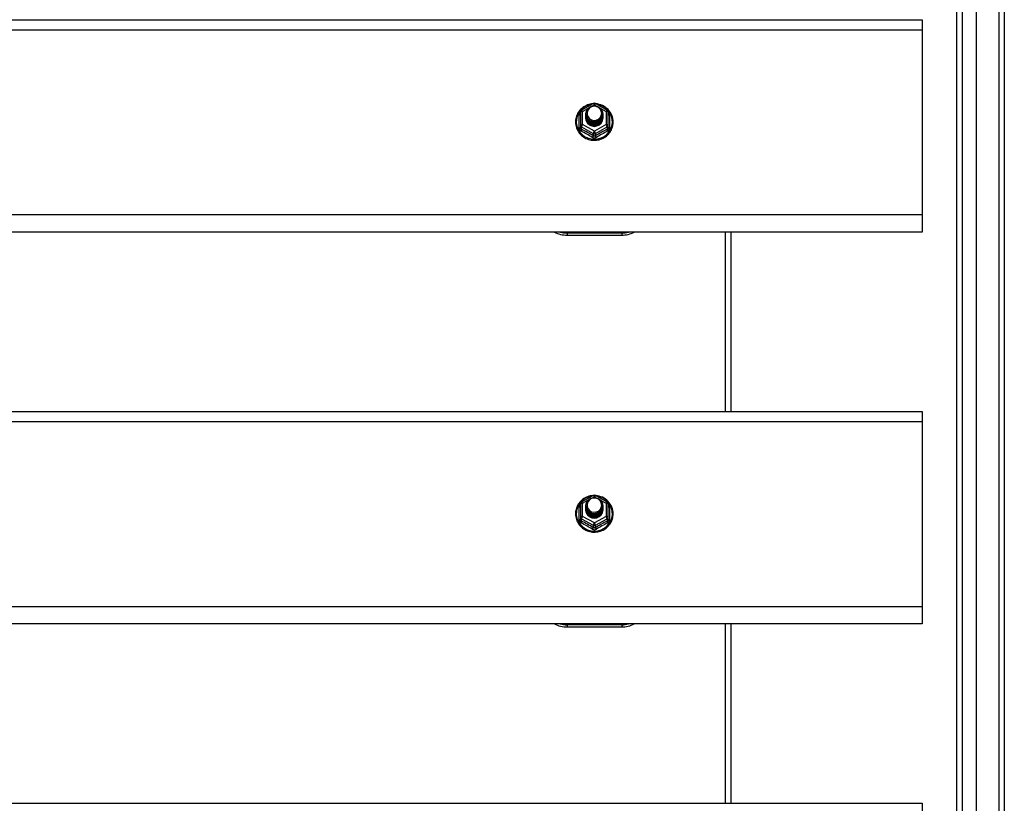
# Model space of a CAD drawing. Header units: inches. Extents: x 96 to 240, y 67 to 108.
# Tile 29 of 33: x 222 to 240, y 75 to 89. Entities that reach past the tile are written whole.
import ezdxf

# ---------------------------------------------------------------- set-up
doc = ezdxf.new("R2010")
doc.units = ezdxf.units.IN
doc.header["$MEASUREMENT"] = 0
doc.layers.add('Visible Edges(ANSI)', color=7, linetype='Continuous', lineweight=25)
doc.layers.add('Visible Tangent Edges(ANSI)', color=7, linetype='Continuous', lineweight=25)

msp = doc.modelspace()

# ---------------------------------------------------------------- linework, layer by layer
at = {"layer": 'Visible Edges(ANSI)'}
for p, q in [((239.596, 68.411), (239.596, 105.993)), ((239.242, 68.599), (239.242, 105.805)), ((240.108, 105.828), (240.108, 68.576)), ((168.974, 89.436), (238.608, 89.436)), ((238.608, 89.436), (238.608, 89.25)), ((238.608, 89.25), (238.608, 85.865)), ((232.374, 87.782), (232.588, 87.902)), ((232.627, 87.902), (232.841, 87.782)), ((232.354, 87.747), (232.354, 87.508)), ((232.862, 87.508), (232.862, 87.747)), ((232.454, 87.716), (232.454, 87.717)), ((232.454, 87.704), (232.454, 87.704)), ((232.454, 87.691), (232.454, 87.692)), ((232.454, 87.679), (232.454, 87.679)), ((232.454, 87.666), (232.454, 87.667)), ((232.454, 87.654), (232.454, 87.654)), ((232.454, 87.641), (232.454, 87.642)), ((232.761, 87.71), (232.761, 87.711)), ((232.761, 87.698), (232.761, 87.698)), ((232.761, 87.685), (232.761, 87.685)), ((232.761, 87.673), (232.761, 87.673)), ((232.761, 87.66), (232.761, 87.66)), ((232.761, 87.647), (232.761, 87.648)), ((232.354, 87.508), (232.354, 87.463)), ((232.59, 87.495), (232.588, 87.486)), ((232.862, 87.463), (232.862, 87.508)), ((238.608, 85.865), (238.608, 85.551)), ((238.608, 85.551), (168.974, 85.551)), ((232.108, 85.495), (233.108, 85.495)), ((235.108, 82.269), (235.108, 85.551)), ((168.974, 82.269), (238.608, 82.269)), ((238.608, 82.269), (238.608, 82.083)), ((238.608, 82.083), (238.608, 78.698)), ((232.374, 80.615), (232.588, 80.735)), ((232.627, 80.735), (232.841, 80.615)), ((232.354, 80.58), (232.354, 80.341)), ((232.454, 80.549), (232.454, 80.55)), ((232.454, 80.537), (232.454, 80.537)), ((232.454, 80.524), (232.454, 80.525)), ((232.761, 80.543), (232.761, 80.544)), ((232.761, 80.531), (232.761, 80.531)), ((232.761, 80.518), (232.761, 80.518)), ((232.862, 80.341), (232.862, 80.58)), ((232.354, 80.341), (232.354, 80.296)), ((232.454, 80.512), (232.454, 80.512)), ((232.454, 80.499), (232.454, 80.5)), ((232.454, 80.487), (232.454, 80.487)), ((232.454, 80.474), (232.454, 80.475)), ((232.761, 80.506), (232.761, 80.506)), ((232.761, 80.493), (232.761, 80.493)), ((232.761, 80.48), (232.761, 80.481)), ((232.862, 80.296), (232.862, 80.341)), ((232.59, 80.328), (232.588, 80.319)), ((238.608, 78.698), (238.608, 78.384)), ((238.608, 78.384), (168.974, 78.384)), ((235.108, 75.102), (235.108, 78.384)), ((232.108, 78.328), (233.108, 78.328)), ((168.974, 75.102), (238.608, 75.102)), ((238.608, 75.102), (238.608, 74.916))]:
    msp.add_line(p, q, dxfattribs=at)
at = {"layer": 'Visible Edges(ANSI)', "flags": 128}
for points in [[(232.582, 87.898), (232.557, 87.895), (232.532, 87.891), (232.508, 87.885), (232.485, 87.877), (232.462, 87.867), (232.439, 87.856), (232.418, 87.844), (232.398, 87.83), (232.378, 87.814), (232.36, 87.798), (232.344, 87.78), (232.328, 87.76), (232.314, 87.74), (232.302, 87.719), (232.291, 87.697), (232.282, 87.675), (232.274, 87.652), (232.269, 87.628), (232.265, 87.604), (232.263, 87.58), (232.263, 87.555), (232.264, 87.531), (232.268, 87.507), (232.273, 87.483), (232.28, 87.46), (232.288, 87.437), (232.299, 87.415), (232.311, 87.394), (232.324, 87.373), (232.339, 87.354), (232.356, 87.336), (232.373, 87.318), (232.392, 87.303), (232.412, 87.288), (232.433, 87.275), (232.455, 87.264), (232.478, 87.254), (232.502, 87.246), (232.526, 87.239), (232.55, 87.234), (232.575, 87.231), (232.6, 87.23), (232.625, 87.23), (232.649, 87.232), (232.674, 87.236), (232.698, 87.241), (232.722, 87.248), (232.745, 87.257), (232.768, 87.268), (232.79, 87.28), (232.81, 87.293), (232.83, 87.308), (232.849, 87.324), (232.866, 87.342), (232.882, 87.361), (232.896, 87.38), (232.909, 87.401), (232.921, 87.423), (232.93, 87.445), (232.938, 87.468), (232.945, 87.492), (232.949, 87.516), (232.952, 87.54), (232.953, 87.564)], [(232.475, 87.643), (232.459, 87.682), (232.454, 87.723), (232.462, 87.764), (232.482, 87.801), (232.512, 87.831), (232.55, 87.852), (232.592, 87.862), (232.636, 87.859), (232.677, 87.845), (232.713, 87.82), (232.74, 87.787), (232.757, 87.747), (232.761, 87.704), (232.753, 87.662), (232.733, 87.624), (232.703, 87.593), (232.666, 87.571), (232.623, 87.56), (232.579, 87.561), (232.538, 87.574), (232.502, 87.598), (232.475, 87.63), (232.459, 87.669), (232.454, 87.71)], [(232.492, 87.788), (232.491, 87.785), (232.489, 87.783), (232.488, 87.78), (232.487, 87.778), (232.486, 87.775), (232.485, 87.772), (232.484, 87.77), (232.483, 87.767), (232.482, 87.764), (232.482, 87.762), (232.481, 87.759), (232.48, 87.756), (232.48, 87.753), (232.479, 87.751), (232.479, 87.748), (232.479, 87.745), (232.478, 87.742), (232.478, 87.739), (232.478, 87.737), (232.478, 87.734), (232.478, 87.731), (232.478, 87.728), (232.478, 87.725), (232.478, 87.723)], [(232.478, 87.723), (232.478, 87.72), (232.478, 87.717), (232.478, 87.714), (232.478, 87.711), (232.478, 87.709), (232.478, 87.706), (232.478, 87.703), (232.479, 87.7), (232.479, 87.697), (232.479, 87.695), (232.48, 87.692), (232.481, 87.689), (232.481, 87.686), (232.482, 87.684), (232.483, 87.681), (232.483, 87.678), (232.484, 87.676), (232.485, 87.673), (232.486, 87.67), (232.487, 87.668), (232.488, 87.665), (232.49, 87.663), (232.491, 87.66), (232.492, 87.657)], [(232.494, 87.618), (232.516, 87.6), (232.543, 87.585), (232.571, 87.577), (232.601, 87.573), (232.631, 87.576), (232.66, 87.584), (232.686, 87.598), (232.71, 87.617), (232.728, 87.64), (232.742, 87.666), (232.75, 87.694), (232.752, 87.723), (232.747, 87.752), (232.736, 87.779), (232.72, 87.804), (232.699, 87.825), (232.674, 87.841), (232.645, 87.851), (232.616, 87.855), (232.586, 87.853), (232.557, 87.845), (232.531, 87.831), (232.509, 87.811), (232.492, 87.788)], [(232.953, 87.564), (232.951, 87.595), (232.947, 87.626), (232.939, 87.657), (232.929, 87.687), (232.916, 87.715), (232.9, 87.742), (232.881, 87.768), (232.86, 87.792), (232.837, 87.814), (232.812, 87.834), (232.786, 87.851), (232.757, 87.866), (232.728, 87.878), (232.697, 87.887), (232.666, 87.894), (232.634, 87.898)], [(232.454, 87.716), (232.454, 87.712), (232.454, 87.707), (232.455, 87.703), (232.455, 87.699), (232.456, 87.694), (232.457, 87.69), (232.458, 87.685), (232.459, 87.681), (232.46, 87.677), (232.461, 87.672), (232.463, 87.668), (232.464, 87.664), (232.466, 87.66), (232.468, 87.656), (232.47, 87.652), (232.472, 87.648), (232.474, 87.644), (232.477, 87.64), (232.479, 87.636), (232.482, 87.632), (232.485, 87.629), (232.488, 87.625), (232.491, 87.622), (232.494, 87.618)], [(232.454, 87.704), (232.455, 87.685), (232.459, 87.666), (232.466, 87.648), (232.475, 87.631), (232.486, 87.615), (232.499, 87.6), (232.514, 87.588), (232.531, 87.577), (232.549, 87.569), (232.568, 87.563), (232.588, 87.56), (232.608, 87.559), (232.628, 87.56), (232.647, 87.564), (232.666, 87.571), (232.684, 87.579), (232.701, 87.591), (232.716, 87.604), (232.729, 87.618), (232.741, 87.635), (232.75, 87.653), (232.756, 87.671), (232.76, 87.69), (232.761, 87.71)], [(232.761, 87.704), (232.761, 87.684), (232.757, 87.664), (232.751, 87.645), (232.743, 87.626), (232.732, 87.609), (232.718, 87.594), (232.703, 87.58), (232.686, 87.568), (232.668, 87.559), (232.648, 87.552), (232.628, 87.548), (232.608, 87.546), (232.587, 87.547), (232.567, 87.551), (232.547, 87.558), (232.529, 87.566), (232.512, 87.577), (232.497, 87.591), (232.484, 87.606), (232.473, 87.622), (232.464, 87.64), (232.458, 87.659), (232.455, 87.678), (232.454, 87.698)], [(232.454, 87.691), (232.455, 87.672), (232.459, 87.653), (232.466, 87.635), (232.475, 87.618), (232.486, 87.602), (232.499, 87.588), (232.514, 87.575), (232.531, 87.565), (232.549, 87.557), (232.568, 87.551), (232.588, 87.547), (232.608, 87.546), (232.628, 87.548), (232.647, 87.552), (232.666, 87.558), (232.684, 87.567), (232.701, 87.578), (232.716, 87.591), (232.729, 87.606), (232.741, 87.622), (232.75, 87.64), (232.756, 87.659), (232.76, 87.678), (232.761, 87.698)], [(232.761, 87.692), (232.761, 87.671), (232.757, 87.651), (232.751, 87.632), (232.743, 87.614), (232.732, 87.597), (232.718, 87.581), (232.703, 87.567), (232.686, 87.556), (232.668, 87.547), (232.648, 87.54), (232.628, 87.535), (232.608, 87.534), (232.587, 87.535), (232.567, 87.539), (232.547, 87.545), (232.529, 87.554), (232.512, 87.565), (232.497, 87.578), (232.484, 87.593), (232.473, 87.61), (232.464, 87.627), (232.458, 87.646), (232.455, 87.666), (232.454, 87.685)], [(232.454, 87.679), (232.455, 87.66), (232.459, 87.641), (232.466, 87.623), (232.475, 87.606), (232.486, 87.59), (232.499, 87.575), (232.514, 87.563), (232.531, 87.552), (232.549, 87.544), (232.568, 87.538), (232.588, 87.534), (232.608, 87.533), (232.628, 87.535), (232.647, 87.539), (232.666, 87.546), (232.684, 87.554), (232.701, 87.565), (232.716, 87.579), (232.729, 87.593), (232.741, 87.61), (232.75, 87.627), (232.756, 87.646), (232.76, 87.665), (232.761, 87.685)], [(232.761, 87.679), (232.761, 87.659), (232.757, 87.639), (232.751, 87.62), (232.743, 87.601), (232.732, 87.584), (232.718, 87.569), (232.703, 87.555), (232.686, 87.543), (232.668, 87.534), (232.648, 87.527), (232.628, 87.523), (232.608, 87.521), (232.587, 87.522), (232.567, 87.526), (232.547, 87.532), (232.529, 87.541), (232.512, 87.552), (232.497, 87.565), (232.484, 87.58), (232.473, 87.597), (232.464, 87.615), (232.458, 87.634), (232.455, 87.653), (232.454, 87.673)], [(232.454, 87.666), (232.455, 87.647), (232.459, 87.628), (232.466, 87.61), (232.475, 87.593), (232.486, 87.577), (232.499, 87.563), (232.514, 87.55), (232.531, 87.54), (232.549, 87.531), (232.568, 87.525), (232.588, 87.522), (232.608, 87.521), (232.628, 87.522), (232.647, 87.526), (232.666, 87.533), (232.684, 87.542), (232.701, 87.553), (232.716, 87.566), (232.729, 87.581), (232.741, 87.597), (232.75, 87.615), (232.756, 87.634), (232.76, 87.653), (232.761, 87.673)], [(232.761, 87.666), (232.761, 87.646), (232.757, 87.626), (232.751, 87.607), (232.743, 87.589), (232.732, 87.572), (232.718, 87.556), (232.703, 87.542), (232.686, 87.531), (232.668, 87.521), (232.648, 87.515), (232.628, 87.51), (232.608, 87.509), (232.587, 87.51), (232.567, 87.514), (232.547, 87.52), (232.529, 87.529), (232.512, 87.54), (232.497, 87.553), (232.484, 87.568), (232.473, 87.584), (232.464, 87.602), (232.458, 87.621), (232.455, 87.641), (232.454, 87.66)], [(232.454, 87.654), (232.455, 87.635), (232.459, 87.616), (232.466, 87.598), (232.475, 87.581), (232.486, 87.565), (232.499, 87.55), (232.514, 87.538), (232.531, 87.527), (232.549, 87.519), (232.568, 87.513), (232.588, 87.509), (232.608, 87.508), (232.628, 87.51), (232.647, 87.514), (232.666, 87.52), (232.684, 87.529), (232.701, 87.54), (232.716, 87.553), (232.729, 87.568), (232.741, 87.585), (232.75, 87.602), (232.756, 87.621), (232.76, 87.64), (232.761, 87.66)], [(232.761, 87.654), (232.761, 87.634), (232.757, 87.614), (232.751, 87.594), (232.743, 87.576), (232.732, 87.559), (232.718, 87.543), (232.703, 87.53), (232.686, 87.518), (232.668, 87.509), (232.648, 87.502), (232.628, 87.498), (232.608, 87.496), (232.587, 87.497), (232.567, 87.501), (232.547, 87.507), (232.529, 87.516), (232.512, 87.527), (232.497, 87.54), (232.484, 87.555), (232.473, 87.572), (232.464, 87.59), (232.458, 87.609), (232.455, 87.628), (232.454, 87.648)], [(232.454, 87.641), (232.455, 87.622), (232.459, 87.603), (232.466, 87.585), (232.475, 87.568), (232.486, 87.552), (232.499, 87.538), (232.514, 87.525), (232.531, 87.515), (232.549, 87.506), (232.568, 87.5), (232.588, 87.497), (232.608, 87.496), (232.628, 87.497), (232.647, 87.501), (232.666, 87.508), (232.684, 87.517), (232.701, 87.528), (232.716, 87.541), (232.729, 87.556), (232.741, 87.572), (232.75, 87.59), (232.756, 87.608), (232.76, 87.628), (232.761, 87.647)], [(232.588, 87.486), (232.58, 87.488), (232.572, 87.489), (232.564, 87.492), (232.556, 87.494), (232.549, 87.497), (232.541, 87.5), (232.534, 87.504), (232.527, 87.508), (232.52, 87.513), (232.513, 87.517), (232.507, 87.522), (232.501, 87.528), (232.496, 87.534), (232.49, 87.54), (232.485, 87.546), (232.48, 87.552), (232.476, 87.559), (232.472, 87.566), (232.469, 87.573), (232.466, 87.58), (232.463, 87.588), (232.461, 87.595), (232.459, 87.603), (232.457, 87.611)], [(232.492, 87.657), (232.491, 87.657), (232.491, 87.656), (232.49, 87.656), (232.489, 87.655), (232.489, 87.654), (232.488, 87.654), (232.487, 87.653), (232.486, 87.653), (232.486, 87.652), (232.485, 87.651), (232.484, 87.651), (232.484, 87.65), (232.483, 87.65), (232.482, 87.649), (232.481, 87.648), (232.481, 87.648), (232.48, 87.647), (232.479, 87.647), (232.479, 87.646), (232.478, 87.645), (232.477, 87.645), (232.476, 87.644), (232.476, 87.644), (232.475, 87.643)], [(232.582, 80.731), (232.557, 80.728), (232.532, 80.724), (232.508, 80.718), (232.485, 80.71), (232.462, 80.7), (232.439, 80.689), (232.418, 80.677), (232.398, 80.663), (232.378, 80.647), (232.36, 80.631), (232.344, 80.613), (232.328, 80.593), (232.314, 80.573), (232.302, 80.552), (232.291, 80.53), (232.282, 80.508), (232.274, 80.485), (232.269, 80.461), (232.265, 80.437), (232.263, 80.413), (232.263, 80.388), (232.264, 80.364), (232.268, 80.34), (232.273, 80.316), (232.28, 80.293), (232.288, 80.27), (232.299, 80.248), (232.311, 80.227), (232.324, 80.206), (232.339, 80.187), (232.356, 80.169), (232.373, 80.151), (232.392, 80.136), (232.412, 80.121), (232.433, 80.108), (232.455, 80.097), (232.478, 80.087), (232.502, 80.079), (232.526, 80.072), (232.55, 80.067), (232.575, 80.064), (232.6, 80.063), (232.625, 80.063), (232.649, 80.065), (232.674, 80.069), (232.698, 80.074), (232.722, 80.081), (232.745, 80.09), (232.768, 80.101), (232.79, 80.113), (232.81, 80.126), (232.83, 80.141), (232.849, 80.157), (232.866, 80.175), (232.882, 80.194), (232.896, 80.213), (232.909, 80.234), (232.921, 80.256), (232.93, 80.278), (232.938, 80.301), (232.945, 80.325), (232.949, 80.349), (232.952, 80.373), (232.953, 80.397)], [(232.953, 80.397), (232.951, 80.428), (232.947, 80.459), (232.939, 80.49), (232.929, 80.52), (232.916, 80.548), (232.9, 80.575), (232.881, 80.601), (232.86, 80.625), (232.837, 80.647), (232.812, 80.667), (232.786, 80.684), (232.757, 80.699), (232.728, 80.711), (232.697, 80.72), (232.666, 80.727), (232.634, 80.731)], [(232.475, 80.476), (232.459, 80.515), (232.454, 80.556), (232.462, 80.597), (232.482, 80.634), (232.512, 80.664), (232.55, 80.685), (232.592, 80.695), (232.636, 80.692), (232.677, 80.678), (232.713, 80.653), (232.74, 80.62), (232.757, 80.58), (232.761, 80.537), (232.753, 80.495), (232.733, 80.457), (232.703, 80.426), (232.666, 80.404), (232.623, 80.393), (232.579, 80.394), (232.538, 80.407), (232.502, 80.431), (232.475, 80.463), (232.459, 80.502), (232.454, 80.543)], [(232.454, 80.549), (232.454, 80.545), (232.454, 80.54), (232.455, 80.536), (232.455, 80.532), (232.456, 80.527), (232.457, 80.523), (232.458, 80.518), (232.459, 80.514), (232.46, 80.51), (232.461, 80.505), (232.463, 80.501), (232.464, 80.497), (232.466, 80.493), (232.468, 80.489), (232.47, 80.485), (232.472, 80.481), (232.474, 80.477), (232.477, 80.473), (232.479, 80.469), (232.482, 80.465), (232.485, 80.462), (232.488, 80.458), (232.491, 80.455), (232.494, 80.451)], [(232.454, 80.537), (232.455, 80.518), (232.459, 80.499), (232.466, 80.481), (232.475, 80.464), (232.486, 80.448), (232.499, 80.433), (232.514, 80.421), (232.531, 80.41), (232.549, 80.402), (232.568, 80.396), (232.588, 80.393), (232.608, 80.392), (232.628, 80.393), (232.647, 80.397), (232.666, 80.404), (232.684, 80.412), (232.701, 80.424), (232.716, 80.437), (232.729, 80.451), (232.741, 80.468), (232.75, 80.486), (232.756, 80.504), (232.76, 80.523), (232.761, 80.543)], [(232.761, 80.537), (232.761, 80.517), (232.757, 80.497), (232.751, 80.478), (232.743, 80.459), (232.732, 80.442), (232.718, 80.427), (232.703, 80.413), (232.686, 80.401), (232.668, 80.392), (232.648, 80.385), (232.628, 80.381), (232.608, 80.379), (232.587, 80.38), (232.567, 80.384), (232.547, 80.391), (232.529, 80.399), (232.512, 80.41), (232.497, 80.424), (232.484, 80.439), (232.473, 80.455), (232.464, 80.473), (232.458, 80.492), (232.455, 80.511), (232.454, 80.531)], [(232.454, 80.524), (232.455, 80.505), (232.459, 80.486), (232.466, 80.468), (232.475, 80.451), (232.486, 80.435), (232.499, 80.421), (232.514, 80.408), (232.531, 80.398), (232.549, 80.39), (232.568, 80.384), (232.588, 80.38), (232.608, 80.379), (232.628, 80.381), (232.647, 80.385), (232.666, 80.391), (232.684, 80.4), (232.701, 80.411), (232.716, 80.424), (232.729, 80.439), (232.741, 80.455), (232.75, 80.473), (232.756, 80.492), (232.76, 80.511), (232.761, 80.531)], [(232.761, 80.525), (232.761, 80.504), (232.757, 80.484), (232.751, 80.465), (232.743, 80.447), (232.732, 80.43), (232.718, 80.414), (232.703, 80.4), (232.686, 80.389), (232.668, 80.38), (232.648, 80.373), (232.628, 80.368), (232.608, 80.367), (232.587, 80.368), (232.567, 80.372), (232.547, 80.378), (232.529, 80.387), (232.512, 80.398), (232.497, 80.411), (232.484, 80.426), (232.473, 80.443), (232.464, 80.46), (232.458, 80.479), (232.455, 80.499), (232.454, 80.518)], [(232.454, 80.512), (232.455, 80.493), (232.459, 80.474), (232.466, 80.456), (232.475, 80.439), (232.486, 80.423), (232.499, 80.408), (232.514, 80.396), (232.531, 80.385), (232.549, 80.377), (232.568, 80.371), (232.588, 80.367), (232.608, 80.366), (232.628, 80.368), (232.647, 80.372), (232.666, 80.379), (232.684, 80.387), (232.701, 80.398), (232.716, 80.412), (232.729, 80.426), (232.741, 80.443), (232.75, 80.46), (232.756, 80.479), (232.76, 80.498), (232.761, 80.518)], [(232.492, 80.621), (232.491, 80.618), (232.489, 80.616), (232.488, 80.613), (232.487, 80.611), (232.486, 80.608), (232.485, 80.605), (232.484, 80.603), (232.483, 80.6), (232.482, 80.597), (232.482, 80.595), (232.481, 80.592), (232.48, 80.589), (232.48, 80.586), (232.479, 80.584), (232.479, 80.581), (232.479, 80.578), (232.478, 80.575), (232.478, 80.572), (232.478, 80.57), (232.478, 80.567), (232.478, 80.564), (232.478, 80.561), (232.478, 80.558), (232.478, 80.556)], [(232.478, 80.556), (232.478, 80.553), (232.478, 80.55), (232.478, 80.547), (232.478, 80.544), (232.478, 80.542), (232.478, 80.539), (232.478, 80.536), (232.479, 80.533), (232.479, 80.53), (232.479, 80.528), (232.48, 80.525), (232.481, 80.522), (232.481, 80.519), (232.482, 80.517), (232.483, 80.514), (232.483, 80.511), (232.484, 80.509), (232.485, 80.506), (232.486, 80.503), (232.487, 80.501), (232.488, 80.498), (232.49, 80.496), (232.491, 80.493), (232.492, 80.49)], [(232.494, 80.451), (232.516, 80.433), (232.543, 80.418), (232.571, 80.41), (232.601, 80.406), (232.631, 80.409), (232.66, 80.417), (232.686, 80.431), (232.71, 80.45), (232.728, 80.473), (232.742, 80.499), (232.75, 80.527), (232.752, 80.556), (232.747, 80.585), (232.736, 80.612), (232.72, 80.637), (232.699, 80.658), (232.674, 80.674), (232.645, 80.684), (232.616, 80.688), (232.586, 80.686), (232.557, 80.678), (232.531, 80.664), (232.509, 80.644), (232.492, 80.621)], [(232.761, 80.512), (232.761, 80.492), (232.757, 80.472), (232.751, 80.453), (232.743, 80.434), (232.732, 80.417), (232.718, 80.402), (232.703, 80.388), (232.686, 80.376), (232.668, 80.367), (232.648, 80.36), (232.628, 80.356), (232.608, 80.354), (232.587, 80.355), (232.567, 80.359), (232.547, 80.365), (232.529, 80.374), (232.512, 80.385), (232.497, 80.398), (232.484, 80.413), (232.473, 80.43), (232.464, 80.448), (232.458, 80.467), (232.455, 80.486), (232.454, 80.506)], [(232.454, 80.499), (232.455, 80.48), (232.459, 80.461), (232.466, 80.443), (232.475, 80.426), (232.486, 80.41), (232.499, 80.396), (232.514, 80.383), (232.531, 80.373), (232.549, 80.364), (232.568, 80.358), (232.588, 80.355), (232.608, 80.354), (232.628, 80.355), (232.647, 80.359), (232.666, 80.366), (232.684, 80.375), (232.701, 80.386), (232.716, 80.399), (232.729, 80.414), (232.741, 80.43), (232.75, 80.448), (232.756, 80.467), (232.76, 80.486), (232.761, 80.506)], [(232.761, 80.499), (232.761, 80.479), (232.757, 80.459), (232.751, 80.44), (232.743, 80.422), (232.732, 80.405), (232.718, 80.389), (232.703, 80.375), (232.686, 80.364), (232.668, 80.354), (232.648, 80.348), (232.628, 80.343), (232.608, 80.342), (232.587, 80.343), (232.567, 80.347), (232.547, 80.353), (232.529, 80.362), (232.512, 80.373), (232.497, 80.386), (232.484, 80.401), (232.473, 80.417), (232.464, 80.435), (232.458, 80.454), (232.455, 80.474), (232.454, 80.493)], [(232.454, 80.487), (232.455, 80.468), (232.459, 80.449), (232.466, 80.431), (232.475, 80.414), (232.486, 80.398), (232.499, 80.383), (232.514, 80.371), (232.531, 80.36), (232.549, 80.352), (232.568, 80.346), (232.588, 80.342), (232.608, 80.341), (232.628, 80.343), (232.647, 80.347), (232.666, 80.353), (232.684, 80.362), (232.701, 80.373), (232.716, 80.386), (232.729, 80.401), (232.741, 80.418), (232.75, 80.435), (232.756, 80.454), (232.76, 80.473), (232.761, 80.493)], [(232.761, 80.487), (232.761, 80.467), (232.757, 80.447), (232.751, 80.427), (232.743, 80.409), (232.732, 80.392), (232.718, 80.376), (232.703, 80.363), (232.686, 80.351), (232.668, 80.342), (232.648, 80.335), (232.628, 80.331), (232.608, 80.329), (232.587, 80.33), (232.567, 80.334), (232.547, 80.34), (232.529, 80.349), (232.512, 80.36), (232.497, 80.373), (232.484, 80.388), (232.473, 80.405), (232.464, 80.423), (232.458, 80.442), (232.455, 80.461), (232.454, 80.481)], [(232.454, 80.474), (232.455, 80.455), (232.459, 80.436), (232.466, 80.418), (232.475, 80.401), (232.486, 80.385), (232.499, 80.371), (232.514, 80.358), (232.531, 80.348), (232.549, 80.339), (232.568, 80.333), (232.588, 80.33), (232.608, 80.329), (232.628, 80.33), (232.647, 80.334), (232.666, 80.341), (232.684, 80.35), (232.701, 80.361), (232.716, 80.374), (232.729, 80.389), (232.741, 80.405), (232.75, 80.423), (232.756, 80.441), (232.76, 80.461), (232.761, 80.48)], [(232.588, 80.319), (232.58, 80.321), (232.572, 80.322), (232.564, 80.325), (232.556, 80.327), (232.549, 80.33), (232.541, 80.333), (232.534, 80.337), (232.527, 80.341), (232.52, 80.346), (232.513, 80.35), (232.507, 80.355), (232.501, 80.361), (232.496, 80.367), (232.49, 80.373), (232.485, 80.379), (232.48, 80.385), (232.476, 80.392), (232.472, 80.399), (232.469, 80.406), (232.466, 80.413), (232.463, 80.421), (232.461, 80.428), (232.459, 80.436), (232.457, 80.444)], [(232.492, 80.49), (232.491, 80.49), (232.491, 80.489), (232.49, 80.489), (232.489, 80.488), (232.489, 80.487), (232.488, 80.487), (232.487, 80.486), (232.486, 80.486), (232.486, 80.485), (232.485, 80.484), (232.484, 80.484), (232.484, 80.483), (232.483, 80.483), (232.482, 80.482), (232.481, 80.481), (232.481, 80.481), (232.48, 80.48), (232.479, 80.48), (232.479, 80.479), (232.478, 80.478), (232.477, 80.478), (232.476, 80.477), (232.476, 80.477), (232.475, 80.476)]]:
    msp.add_lwpolyline(points, dxfattribs=at)
at = {"layer": 'Visible Edges(ANSI)'}
for centre, radius, start, end in [((232.608, 87.867), 0.0394, 60.8255, 119.1745), ((232.393, 87.747), 0.0394, 119.1745, 180), ((232.822, 87.747), 0.0394, 0, 60.8255), ((232.108, 85.995), 0.5, 242.5014, 270), ((233.108, 85.995), 0.5, 270, 297.4986), ((232.608, 80.7), 0.0394, 60.8255, 119.1745), ((232.393, 80.58), 0.0394, 119.1745, 180), ((232.822, 80.58), 0.0394, 0, 60.8255), ((232.108, 78.828), 0.5, 242.5014, 270), ((233.108, 78.828), 0.5, 270, 297.4986)]:
    msp.add_arc(centre, radius, start, end, dxfattribs=at)
for centre, major_axis, start_param, end_param in [((232.608, 87.723), (0.134, 0), 3.671471, 8.899926), ((232.608, 87.638), (-0.158, 0), 6.032414, 9.675269), ((232.608, 87.718), (0.154, 0), 3.669461, 3.875388), ((232.608, 80.556), (0.134, 0), 3.671471, 8.899926), ((232.608, 80.471), (-0.158, 0), 6.032414, 9.675269), ((232.608, 80.551), (0.154, 0), 3.669461, 3.875388)]:
    msp.add_ellipse(centre, major_axis=major_axis, ratio=0.966998, start_param=start_param, end_param=end_param, dxfattribs=at)
at = {"layer": 'Visible Tangent Edges(ANSI)'}
for p, q in [((240.009, 106.603), (240.009, 67.801)), ((239.341, 68.469), (239.341, 105.935)), ((168.974, 89.25), (238.608, 89.25)), ((232.393, 87.757), (232.491, 87.812)), ((232.393, 87.518), (232.393, 87.757)), ((232.576, 87.859), (232.608, 87.877)), ((232.608, 87.877), (232.642, 87.858)), ((232.717, 87.816), (232.822, 87.757)), ((232.822, 87.757), (232.822, 87.518)), ((232.329, 87.46), (232.329, 87.687)), ((232.886, 87.687), (232.886, 87.46)), ((232.373, 87.475), (232.588, 87.355)), ((232.373, 87.43), (232.373, 87.475)), ((232.608, 87.398), (232.393, 87.518)), ((232.822, 87.518), (232.608, 87.398)), ((232.627, 87.355), (232.842, 87.475)), ((232.842, 87.475), (232.842, 87.43)), ((232.588, 87.355), (232.588, 87.31)), ((232.627, 87.31), (232.627, 87.355)), ((238.608, 85.865), (168.974, 85.865)), ((233.108, 85.534), (232.108, 85.534)), ((232.108, 85.534), (232.108, 85.495)), ((233.108, 85.534), (233.108, 85.495)), ((235.009, 82.269), (235.009, 85.551)), ((168.974, 82.083), (238.608, 82.083)), ((232.576, 80.692), (232.608, 80.71)), ((232.608, 80.71), (232.642, 80.691)), ((232.329, 80.293), (232.329, 80.52)), ((232.393, 80.59), (232.491, 80.645)), ((232.393, 80.351), (232.393, 80.59)), ((232.717, 80.649), (232.822, 80.59)), ((232.822, 80.59), (232.822, 80.351)), ((232.886, 80.52), (232.886, 80.293)), ((232.608, 80.231), (232.393, 80.351)), ((232.822, 80.351), (232.608, 80.231)), ((232.373, 80.308), (232.588, 80.188)), ((232.373, 80.263), (232.373, 80.308)), ((232.588, 80.188), (232.588, 80.143)), ((232.627, 80.188), (232.842, 80.308)), ((232.627, 80.143), (232.627, 80.188)), ((232.842, 80.308), (232.842, 80.263)), ((238.608, 78.698), (168.974, 78.698)), ((233.108, 78.367), (232.108, 78.367)), ((232.108, 78.367), (232.108, 78.328)), ((233.108, 78.367), (233.108, 78.328)), ((235.009, 75.102), (235.009, 78.384))]:
    msp.add_line(p, q, dxfattribs=at)
at = {"layer": 'Visible Tangent Edges(ANSI)', "flags": 128}
for points in [[(232.354, 87.74), (232.352, 87.738), (232.35, 87.736), (232.348, 87.734), (232.347, 87.732), (232.345, 87.73), (232.343, 87.728), (232.342, 87.726), (232.341, 87.724), (232.339, 87.722), (232.338, 87.72), (232.337, 87.718), (232.336, 87.715), (232.335, 87.713), (232.334, 87.711), (232.333, 87.708), (232.332, 87.706), (232.332, 87.704), (232.331, 87.701), (232.331, 87.699), (232.33, 87.697), (232.33, 87.694), (232.33, 87.692), (232.33, 87.69), (232.329, 87.687)], [(232.886, 87.687), (232.886, 87.69), (232.886, 87.692), (232.885, 87.694), (232.885, 87.697), (232.885, 87.699), (232.884, 87.701), (232.884, 87.704), (232.883, 87.706), (232.882, 87.708), (232.881, 87.711), (232.881, 87.713), (232.88, 87.715), (232.878, 87.718), (232.877, 87.72), (232.876, 87.722), (232.875, 87.724), (232.873, 87.726), (232.872, 87.728), (232.87, 87.73), (232.869, 87.732), (232.867, 87.734), (232.865, 87.736), (232.863, 87.738), (232.862, 87.74)], [(232.329, 87.46), (232.33, 87.457), (232.33, 87.454), (232.33, 87.45), (232.331, 87.447), (232.331, 87.444), (232.332, 87.441), (232.333, 87.438), (232.334, 87.435), (232.335, 87.432), (232.336, 87.429), (232.338, 87.426), (232.34, 87.423), (232.341, 87.42), (232.343, 87.418), (232.345, 87.415), (232.347, 87.413), (232.349, 87.41), (232.351, 87.408), (232.354, 87.406), (232.356, 87.404), (232.359, 87.402), (232.361, 87.401), (232.364, 87.399), (232.367, 87.398)], [(232.373, 87.43), (232.372, 87.431), (232.371, 87.431), (232.369, 87.432), (232.368, 87.433), (232.367, 87.434), (232.365, 87.435), (232.364, 87.436), (232.363, 87.438), (232.362, 87.439), (232.361, 87.44), (232.36, 87.442), (232.359, 87.443), (232.358, 87.444), (232.357, 87.446), (232.357, 87.448), (232.356, 87.449), (232.356, 87.451), (232.355, 87.452), (232.355, 87.454), (232.354, 87.456), (232.354, 87.458), (232.354, 87.459), (232.354, 87.461), (232.354, 87.463)], [(232.862, 87.463), (232.862, 87.461), (232.861, 87.459), (232.861, 87.458), (232.861, 87.456), (232.861, 87.454), (232.86, 87.452), (232.86, 87.451), (232.859, 87.449), (232.859, 87.448), (232.858, 87.446), (232.857, 87.444), (232.856, 87.443), (232.855, 87.442), (232.854, 87.44), (232.853, 87.439), (232.852, 87.438), (232.851, 87.436), (232.85, 87.435), (232.849, 87.434), (232.847, 87.433), (232.846, 87.432), (232.845, 87.431), (232.843, 87.431), (232.842, 87.43)], [(232.848, 87.398), (232.851, 87.399), (232.854, 87.401), (232.857, 87.402), (232.859, 87.404), (232.862, 87.406), (232.864, 87.408), (232.866, 87.41), (232.868, 87.413), (232.87, 87.415), (232.872, 87.418), (232.874, 87.42), (232.876, 87.423), (232.877, 87.426), (232.879, 87.429), (232.88, 87.432), (232.881, 87.435), (232.882, 87.438), (232.883, 87.441), (232.884, 87.444), (232.885, 87.447), (232.885, 87.45), (232.886, 87.454), (232.886, 87.457), (232.886, 87.46)], [(232.57, 87.284), (232.573, 87.282), (232.576, 87.281), (232.579, 87.279), (232.582, 87.278), (232.585, 87.277), (232.588, 87.276), (232.591, 87.275), (232.595, 87.275), (232.598, 87.274), (232.601, 87.274), (232.604, 87.273), (232.608, 87.273), (232.611, 87.273), (232.614, 87.274), (232.617, 87.274), (232.621, 87.275), (232.624, 87.275), (232.627, 87.276), (232.63, 87.277), (232.633, 87.278), (232.636, 87.279), (232.639, 87.281), (232.642, 87.282), (232.645, 87.284)], [(232.627, 87.31), (232.626, 87.309), (232.624, 87.308), (232.623, 87.308), (232.621, 87.307), (232.62, 87.306), (232.618, 87.306), (232.616, 87.305), (232.615, 87.305), (232.613, 87.305), (232.611, 87.304), (232.609, 87.304), (232.608, 87.304), (232.606, 87.304), (232.604, 87.304), (232.603, 87.305), (232.601, 87.305), (232.599, 87.305), (232.597, 87.306), (232.596, 87.306), (232.594, 87.307), (232.593, 87.308), (232.591, 87.308), (232.589, 87.309), (232.588, 87.31)], [(232.354, 80.573), (232.352, 80.571), (232.35, 80.569), (232.348, 80.567), (232.347, 80.565), (232.345, 80.563), (232.343, 80.561), (232.342, 80.559), (232.341, 80.557), (232.339, 80.555), (232.338, 80.553), (232.337, 80.551), (232.336, 80.548), (232.335, 80.546), (232.334, 80.544), (232.333, 80.541), (232.332, 80.539), (232.332, 80.537), (232.331, 80.534), (232.331, 80.532), (232.33, 80.53), (232.33, 80.527), (232.33, 80.525), (232.33, 80.523), (232.329, 80.52)], [(232.886, 80.52), (232.886, 80.523), (232.886, 80.525), (232.885, 80.527), (232.885, 80.53), (232.885, 80.532), (232.884, 80.534), (232.884, 80.537), (232.883, 80.539), (232.882, 80.541), (232.881, 80.544), (232.881, 80.546), (232.88, 80.548), (232.878, 80.551), (232.877, 80.553), (232.876, 80.555), (232.875, 80.557), (232.873, 80.559), (232.872, 80.561), (232.87, 80.563), (232.869, 80.565), (232.867, 80.567), (232.865, 80.569), (232.863, 80.571), (232.862, 80.573)], [(232.329, 80.293), (232.33, 80.29), (232.33, 80.287), (232.33, 80.283), (232.331, 80.28), (232.331, 80.277), (232.332, 80.274), (232.333, 80.271), (232.334, 80.268), (232.335, 80.265), (232.336, 80.262), (232.338, 80.259), (232.34, 80.256), (232.341, 80.253), (232.343, 80.251), (232.345, 80.248), (232.347, 80.246), (232.349, 80.243), (232.351, 80.241), (232.354, 80.239), (232.356, 80.237), (232.359, 80.235), (232.361, 80.234), (232.364, 80.232), (232.367, 80.231)], [(232.373, 80.263), (232.372, 80.264), (232.371, 80.264), (232.369, 80.265), (232.368, 80.266), (232.367, 80.267), (232.365, 80.268), (232.364, 80.269), (232.363, 80.271), (232.362, 80.272), (232.361, 80.273), (232.36, 80.275), (232.359, 80.276), (232.358, 80.277), (232.357, 80.279), (232.357, 80.281), (232.356, 80.282), (232.356, 80.284), (232.355, 80.285), (232.355, 80.287), (232.354, 80.289), (232.354, 80.291), (232.354, 80.292), (232.354, 80.294), (232.354, 80.296)], [(232.862, 80.296), (232.862, 80.294), (232.861, 80.292), (232.861, 80.291), (232.861, 80.289), (232.861, 80.287), (232.86, 80.285), (232.86, 80.284), (232.859, 80.282), (232.859, 80.281), (232.858, 80.279), (232.857, 80.277), (232.856, 80.276), (232.855, 80.275), (232.854, 80.273), (232.853, 80.272), (232.852, 80.271), (232.851, 80.269), (232.85, 80.268), (232.849, 80.267), (232.847, 80.266), (232.846, 80.265), (232.845, 80.264), (232.843, 80.264), (232.842, 80.263)], [(232.848, 80.231), (232.851, 80.232), (232.854, 80.234), (232.857, 80.235), (232.859, 80.237), (232.862, 80.239), (232.864, 80.241), (232.866, 80.243), (232.868, 80.246), (232.87, 80.248), (232.872, 80.251), (232.874, 80.253), (232.876, 80.256), (232.877, 80.259), (232.879, 80.262), (232.88, 80.265), (232.881, 80.268), (232.882, 80.271), (232.883, 80.274), (232.884, 80.277), (232.885, 80.28), (232.885, 80.283), (232.886, 80.287), (232.886, 80.29), (232.886, 80.293)], [(232.57, 80.117), (232.573, 80.115), (232.576, 80.114), (232.579, 80.112), (232.582, 80.111), (232.585, 80.11), (232.588, 80.109), (232.591, 80.108), (232.595, 80.108), (232.598, 80.107), (232.601, 80.107), (232.604, 80.106), (232.608, 80.106), (232.611, 80.106), (232.614, 80.107), (232.617, 80.107), (232.621, 80.108), (232.624, 80.108), (232.627, 80.109), (232.63, 80.11), (232.633, 80.111), (232.636, 80.112), (232.639, 80.114), (232.642, 80.115), (232.645, 80.117)], [(232.627, 80.143), (232.626, 80.142), (232.624, 80.141), (232.623, 80.141), (232.621, 80.14), (232.62, 80.139), (232.618, 80.139), (232.616, 80.138), (232.615, 80.138), (232.613, 80.138), (232.611, 80.137), (232.609, 80.137), (232.608, 80.137), (232.606, 80.137), (232.604, 80.137), (232.603, 80.138), (232.601, 80.138), (232.599, 80.138), (232.597, 80.139), (232.596, 80.139), (232.594, 80.14), (232.593, 80.141), (232.591, 80.141), (232.589, 80.142), (232.588, 80.143)]]:
    msp.add_lwpolyline(points, dxfattribs=at)
at = {"layer": 'Visible Tangent Edges(ANSI)'}
for centre, start, end in [((232.108, 86.003), 254.5326, 270), ((233.108, 86.003), 270, 285.4674), ((232.108, 78.836), 254.5326, 270), ((233.108, 78.836), 270, 285.4674)]:
    msp.add_arc(centre, 0.469, start, end, dxfattribs=at)
for centre, major_axis, ratio, start_param, end_param in [((232.608, 87.867), (-0.0192, 0.0344), 0.127392, 4.936728, 6.283185), ((232.608, 87.867), (0.0192, 0.0344), 0.127392, 0, 1.346458), ((232.608, 87.57), (0.331, 0), 0.966998, 1.708073, 7.716705), ((232.393, 87.747), (-0.0394, 0), 0.254784, 4.712389, 6.283185), ((232.393, 87.747), (-0.0192, 0.0344), 0.127392, 4.936728, 6.283185), ((232.822, 87.747), (0.0192, 0.0344), 0.127392, 0, 1.346458), ((232.822, 87.747), (0.0394, 0), 0.254784, 0, 1.570796), ((232.314, 87.703), (0.0394, 0), 0.420933, 5.107073, 6.283185), ((232.901, 87.703), (-0.0394, 0), 0.420933, 0, 1.176113), ((232.314, 87.463), (0.0394, 0), 0.080687, 5.107073, 6.283185), ((232.393, 87.508), (-0.0394, 0), 0.254784, 4.712389, 6.283185), ((232.393, 87.508), (-0.0394, 0), 0.966998, 0, 1.047198), ((232.354, 87.397), (0.0178, 0.0351), 0.295528, 4.874003, 6.050115), ((232.469, 87.173), (0.573, -0.342), 0.220649, 1.524932, 1.878631), ((232.393, 87.508), (-0.0192, -0.0344), 0.127392, 4.48805, 6.058847), ((232.481, 87.194), (-0.605, 0.361), 0.220649, 4.666525, 5.020223), ((232.608, 87.388), (-0.0192, -0.0344), 0.127392, 4.48805, 6.058847), ((232.608, 87.388), (0.0192, -0.0344), 0.127392, 0.224339, 1.795135), ((232.735, 87.194), (-0.605, -0.361), 0.220649, 4.404555, 4.758253), ((232.747, 87.173), (0.573, 0.342), 0.220649, 1.262962, 1.61666), ((232.822, 87.508), (0.0394, 0), 0.254784, 0, 1.570796), ((232.822, 87.508), (0.0192, -0.0344), 0.127392, 0.224339, 1.795135), ((232.862, 87.397), (-0.0178, 0.0351), 0.295528, 0.23307, 1.409183), ((232.822, 87.508), (0.0394, 0), 0.966998, 5.235988, 6.283185), ((232.901, 87.463), (-0.0394, 0), 0.080687, 0, 1.176113), ((232.568, 87.277), (0.0205, 0.0336), 0.044718, 0.222707, 1.398819), ((232.608, 87.388), (0.0394, 0), 0.966998, 4.18879, 5.235988), ((232.647, 87.277), (-0.0205, 0.0336), 0.044718, 4.884366, 6.060479), ((232.608, 80.403), (0.331, 0), 0.966998, 1.708073, 7.716705), ((232.608, 80.7), (-0.0192, 0.0344), 0.127392, 4.936728, 6.283185), ((232.608, 80.7), (0.0192, 0.0344), 0.127392, 0, 1.346458), ((232.314, 80.536), (0.0394, 0), 0.420933, 5.107073, 6.283185), ((232.393, 80.58), (-0.0394, 0), 0.254784, 4.712389, 6.283185), ((232.393, 80.58), (-0.0192, 0.0344), 0.127392, 4.936728, 6.283185), ((232.822, 80.58), (0.0192, 0.0344), 0.127392, 0, 1.346458), ((232.822, 80.58), (0.0394, 0), 0.254784, 0, 1.570796), ((232.901, 80.536), (-0.0394, 0), 0.420933, 0, 1.176113), ((232.393, 80.341), (-0.0394, 0), 0.254784, 4.712389, 6.283185), ((232.393, 80.341), (-0.0394, 0), 0.966998, 0, 1.047198), ((232.393, 80.341), (-0.0192, -0.0344), 0.127392, 4.48805, 6.058847), ((232.822, 80.341), (0.0394, 0), 0.254784, 0, 1.570796), ((232.822, 80.341), (0.0192, -0.0344), 0.127392, 0.224339, 1.795135), ((232.822, 80.341), (0.0394, 0), 0.966998, 5.235988, 6.283185), ((232.314, 80.296), (0.0394, 0), 0.080687, 5.107073, 6.283185), ((232.354, 80.23), (0.0178, 0.0351), 0.295528, 4.874003, 6.050115), ((232.469, 80.006), (0.573, -0.342), 0.220649, 1.524932, 1.878631), ((232.481, 80.027), (-0.605, 0.361), 0.220649, 4.666525, 5.020223), ((232.608, 80.221), (-0.0192, -0.0344), 0.127392, 4.48805, 6.058847), ((232.608, 80.221), (0.0394, 0), 0.966998, 4.18879, 5.235988), ((232.608, 80.221), (0.0192, -0.0344), 0.127392, 0.224339, 1.795135), ((232.735, 80.027), (-0.605, -0.361), 0.220649, 4.404555, 4.758253), ((232.747, 80.006), (0.573, 0.342), 0.220649, 1.262962, 1.61666), ((232.862, 80.23), (-0.0178, 0.0351), 0.295528, 0.23307, 1.409183), ((232.901, 80.296), (-0.0394, 0), 0.080687, 0, 1.176113), ((232.568, 80.11), (0.0205, 0.0336), 0.044718, 0.222707, 1.398819), ((232.647, 80.11), (-0.0205, 0.0336), 0.044718, 4.884366, 6.060479)]:
    msp.add_ellipse(centre, major_axis=major_axis, ratio=ratio, start_param=start_param, end_param=end_param, dxfattribs=at)

doc.saveas('drawing.dxf')
